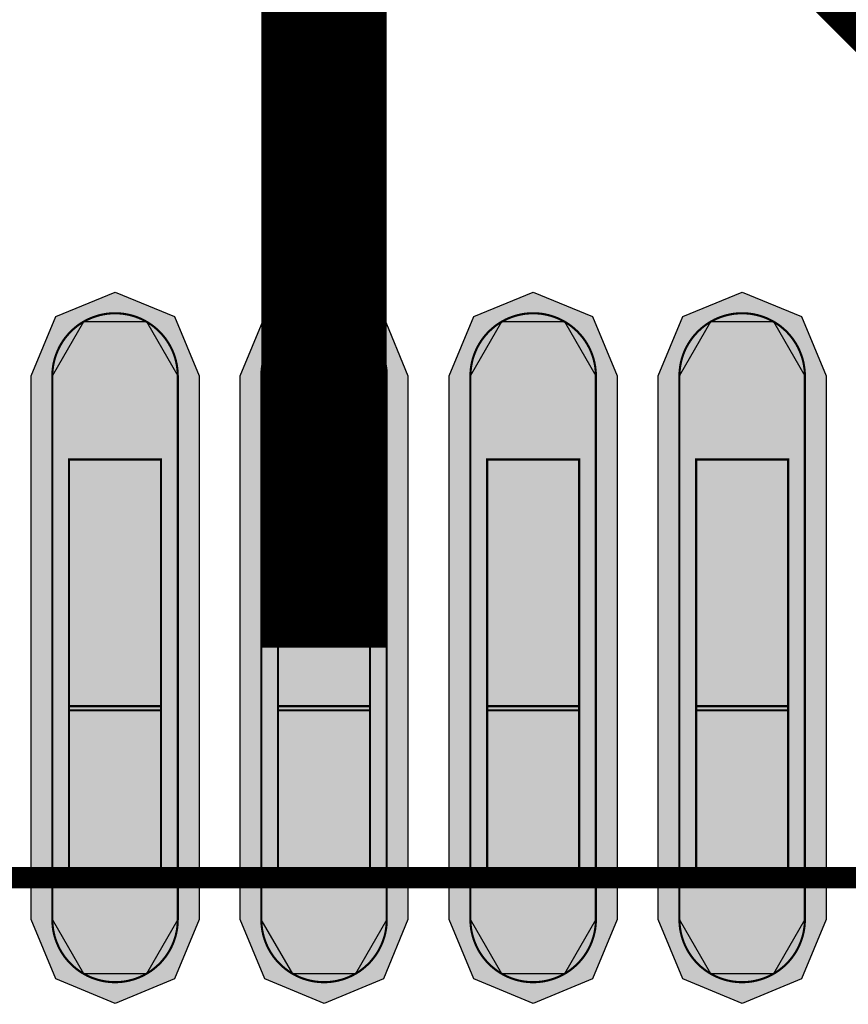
# Model space of a CAD drawing. Header units: millimetres. Extents: x -8 to 125, y -6 to 113.
# Tile 58 of 142: x 64.52 to 66.5, y 53.69 to 56.04. Entities that reach past the tile are written whole.
import ezdxf

# ---------------------------------------------------------------- set-up
doc = ezdxf.new("R2010")
doc.units = ezdxf.units.MM
for name, color, linetype, true_color in [('Component Shape Layer', 7, 'Continuous', 0x00cccc), ('Inner1', 7, 'Continuous', 0x999966), ('Pin Floating Layer', 7, 'Continuous', 0xff99ff), ('Pin Soldering Layer', 7, 'Continuous', 0xcc9999), ('Top Layer', 7, 'Continuous', 0xff0000), ('Top Paste Mask Layer', 7, 'Continuous', 0x808080), ('Top Solder Mask Layer', 7, 'Continuous', 0x800080)]:
    doc.layers.add(name, color=color, linetype=linetype, true_color=true_color)

msp = doc.modelspace()

# ---------------------------------------------------------------- hatches: boundary and pattern name
at = {"layer": 'Pin Floating Layer'}
for points in [[(64.6362, 53.9801), (64.6362, 54.4001), (64.8563, 54.4001), (64.8563, 53.9801)], [(65.1361, 53.9801), (65.1361, 54.4001), (65.3561, 54.4001), (65.3561, 53.9801)], [(65.6362, 53.9801), (65.6362, 54.4001), (65.8563, 54.4001), (65.8563, 53.9801)], [(66.1361, 53.9801), (66.1361, 54.4001), (66.3561, 54.4001), (66.3561, 53.9801)]]:
    msp.add_hatch(color=256, dxfattribs=at).paths.add_polyline_path(points)
at = {"layer": 'Pin Soldering Layer'}
for points in [[(64.6362, 54.3901), (64.6362, 54.9901), (64.8563, 54.9901), (64.8563, 54.3901)], [(65.1361, 54.3901), (65.1361, 54.9901), (65.3561, 54.9901), (65.3561, 54.3901)], [(65.6362, 54.3901), (65.6362, 54.9901), (65.8563, 54.9901), (65.8563, 54.3901)], [(66.1361, 54.3901), (66.1361, 54.9901), (66.3561, 54.9901), (66.3561, 54.3901)]]:
    msp.add_hatch(color=256, dxfattribs=at).paths.add_polyline_path(points)
at = {"layer": 'Top Layer'}
for points in [[(64.8963, 53.89), (64.8213, 53.7601), (64.6713, 53.7601), (64.5963, 53.89), (64.5963, 55.19), (64.6713, 55.3199), (64.8213, 55.3199), (64.8963, 55.19)], [(65.3961, 53.89), (65.3211, 53.7601), (65.1711, 53.7601), (65.0961, 53.89), (65.0961, 55.19), (65.1711, 55.3199), (65.3211, 55.3199), (65.3961, 55.19)], [(65.8963, 53.89), (65.8213, 53.7601), (65.6713, 53.7601), (65.5963, 53.89), (65.5963, 55.19), (65.6713, 55.3199), (65.8213, 55.3199), (65.8963, 55.19)], [(66.3961, 53.89), (66.3211, 53.7601), (66.1711, 53.7601), (66.0961, 53.89), (66.0961, 55.19), (66.1711, 55.3199), (66.3211, 55.3199), (66.3961, 55.19)]]:
    msp.add_hatch(color=256, dxfattribs=at).paths.add_polyline_path(points)
at = {"layer": 'Top Paste Mask Layer'}
for points in [[(64.7423, 55.34), (64.7343, 55.3395), (64.7263, 55.3387), (64.7185, 55.3374), (64.7106, 55.3357), (64.7029, 55.3336), (64.6954, 55.3311), (64.6879, 55.3282), (64.6806, 55.3249), (64.6736, 55.3212), (64.6667, 55.3172), (64.66, 55.3128), (64.6536, 55.308), (64.6475, 55.3029), (64.6416, 55.2975), (64.636, 55.2917), (64.6308, 55.2857), (64.6258, 55.2795), (64.6212, 55.2729), (64.617, 55.2661), (64.6131, 55.2592), (64.6097, 55.252), (64.6066, 55.2446), (64.6038, 55.2371), (64.6015, 55.2295), (64.5996, 55.2217), (64.5981, 55.2138), (64.5971, 55.2059), (64.5964, 55.198), (64.5962, 55.19), (64.5962, 53.89), (64.5964, 53.882), (64.5971, 53.874), (64.5981, 53.8661), (64.5996, 53.8583), (64.6015, 53.8505), (64.6038, 53.8429), (64.6066, 53.8354), (64.6097, 53.828), (64.6131, 53.8208), (64.617, 53.8138), (64.6212, 53.8071), (64.6258, 53.8005), (64.6308, 53.7943), (64.636, 53.7882), (64.6416, 53.7825), (64.6475, 53.7771), (64.6536, 53.772), (64.66, 53.7672), (64.6667, 53.7628), (64.6736, 53.7588), (64.6806, 53.7551), (64.6879, 53.7518), (64.6954, 53.7489), (64.7029, 53.7464), (64.7106, 53.7443), (64.7185, 53.7426), (64.7263, 53.7413), (64.7343, 53.7405), (64.7423, 53.74), (64.7502, 53.74), (64.7582, 53.7405), (64.7662, 53.7413), (64.774, 53.7426), (64.7819, 53.7443), (64.7896, 53.7464), (64.7972, 53.7489), (64.8046, 53.7518), (64.8119, 53.7551), (64.8189, 53.7588), (64.8258, 53.7628), (64.8325, 53.7672), (64.8389, 53.772), (64.845, 53.7771), (64.8509, 53.7825), (64.8565, 53.7882), (64.8617, 53.7943), (64.8667, 53.8005), (64.8713, 53.8071), (64.8755, 53.8138), (64.8794, 53.8208), (64.8829, 53.828), (64.886, 53.8354), (64.8887, 53.8429), (64.891, 53.8505), (64.8929, 53.8583), (64.8944, 53.8661), (64.8954, 53.874), (64.8961, 53.882), (64.8963, 53.89), (64.8963, 55.19), (64.8961, 55.198), (64.8954, 55.2059), (64.8944, 55.2138), (64.8929, 55.2217), (64.891, 55.2295), (64.8887, 55.2371), (64.886, 55.2446), (64.8829, 55.252), (64.8794, 55.2592), (64.8755, 55.2661), (64.8713, 55.2729), (64.8667, 55.2795), (64.8617, 55.2857), (64.8565, 55.2917), (64.8509, 55.2975), (64.845, 55.3029), (64.8389, 55.308), (64.8325, 55.3128), (64.8258, 55.3172), (64.8189, 55.3212), (64.8119, 55.3249), (64.8046, 55.3282), (64.7972, 55.3311), (64.7896, 55.3336), (64.7819, 55.3357), (64.774, 55.3374), (64.7662, 55.3387), (64.7582, 55.3395), (64.7502, 55.34)], [(65.2581, 55.3395), (65.2501, 55.34), (65.2421, 55.34), (65.2342, 55.3395), (65.2262, 55.3387), (65.2183, 55.3374), (65.2105, 55.3357), (65.2028, 55.3336), (65.1952, 55.3311), (65.1878, 55.3282), (65.1805, 55.3249), (65.1734, 55.3212), (65.1665, 55.3172), (65.1599, 55.3128), (65.1535, 55.308), (65.1473, 55.3029), (65.1415, 55.2975), (65.1359, 55.2917), (65.1306, 55.2857), (65.1257, 55.2795), (65.1211, 55.2729), (65.1169, 55.2661), (65.113, 55.2592), (65.1095, 55.252), (65.1064, 55.2446), (65.1037, 55.2371), (65.1014, 55.2295), (65.0995, 55.2217), (65.098, 55.2138), (65.097, 55.2059), (65.0963, 55.198), (65.0961, 55.19), (65.0961, 53.89), (65.0963, 53.882), (65.097, 53.874), (65.098, 53.8661), (65.0995, 53.8583), (65.1014, 53.8505), (65.1037, 53.8429), (65.1064, 53.8354), (65.1095, 53.828), (65.113, 53.8208), (65.1169, 53.8138), (65.1211, 53.8071), (65.1257, 53.8005), (65.1306, 53.7943), (65.1359, 53.7882), (65.1415, 53.7825), (65.1473, 53.7771), (65.1535, 53.772), (65.1599, 53.7672), (65.1665, 53.7628), (65.1734, 53.7588), (65.1805, 53.7551), (65.1878, 53.7518), (65.1952, 53.7489), (65.2028, 53.7464), (65.2105, 53.7443), (65.2183, 53.7426), (65.2262, 53.7413), (65.2342, 53.7405), (65.2421, 53.74), (65.2501, 53.74), (65.2581, 53.7405), (65.266, 53.7413), (65.2739, 53.7426), (65.2817, 53.7443), (65.2894, 53.7464), (65.297, 53.7489), (65.3044, 53.7518), (65.3117, 53.7551), (65.3188, 53.7588), (65.3257, 53.7628), (65.3324, 53.7672), (65.3388, 53.772), (65.3449, 53.7771), (65.3508, 53.7825), (65.3564, 53.7882), (65.3616, 53.7943), (65.3665, 53.8005), (65.3711, 53.8071), (65.3754, 53.8138), (65.3792, 53.8208), (65.3827, 53.828), (65.3858, 53.8354), (65.3885, 53.8429), (65.3909, 53.8505), (65.3928, 53.8583), (65.3942, 53.8661), (65.3953, 53.874), (65.3959, 53.882), (65.3961, 53.89), (65.3961, 55.19), (65.3959, 55.198), (65.3953, 55.2059), (65.3942, 55.2138), (65.3928, 55.2217), (65.3909, 55.2295), (65.3885, 55.2371), (65.3858, 55.2446), (65.3827, 55.252), (65.3792, 55.2592), (65.3754, 55.2661), (65.3711, 55.2729), (65.3665, 55.2795), (65.3616, 55.2857), (65.3564, 55.2917), (65.3508, 55.2975), (65.3449, 55.3029), (65.3388, 55.308), (65.3324, 55.3128), (65.3257, 55.3172), (65.3188, 55.3212), (65.3117, 55.3249), (65.3044, 55.3282), (65.297, 55.3311), (65.2894, 55.3336), (65.2817, 55.3357), (65.2739, 55.3374), (65.266, 55.3387)], [(65.7423, 55.34), (65.7343, 55.3395), (65.7263, 55.3387), (65.7185, 55.3374), (65.7106, 55.3357), (65.7029, 55.3336), (65.6954, 55.3311), (65.6879, 55.3282), (65.6806, 55.3249), (65.6736, 55.3212), (65.6667, 55.3172), (65.66, 55.3128), (65.6536, 55.308), (65.6475, 55.3029), (65.6416, 55.2975), (65.636, 55.2917), (65.6308, 55.2857), (65.6258, 55.2795), (65.6212, 55.2729), (65.617, 55.2661), (65.6131, 55.2592), (65.6097, 55.252), (65.6066, 55.2446), (65.6038, 55.2371), (65.6015, 55.2295), (65.5996, 55.2217), (65.5981, 55.2138), (65.5971, 55.2059), (65.5964, 55.198), (65.5962, 55.19), (65.5962, 53.89), (65.5964, 53.882), (65.5971, 53.874), (65.5981, 53.8661), (65.5996, 53.8583), (65.6015, 53.8505), (65.6038, 53.8429), (65.6066, 53.8354), (65.6097, 53.828), (65.6131, 53.8208), (65.617, 53.8138), (65.6212, 53.8071), (65.6258, 53.8005), (65.6308, 53.7943), (65.636, 53.7882), (65.6416, 53.7825), (65.6475, 53.7771), (65.6536, 53.772), (65.66, 53.7672), (65.6667, 53.7628), (65.6736, 53.7588), (65.6806, 53.7551), (65.6879, 53.7518), (65.6954, 53.7489), (65.7029, 53.7464), (65.7106, 53.7443), (65.7185, 53.7426), (65.7263, 53.7413), (65.7343, 53.7405), (65.7423, 53.74), (65.7502, 53.74), (65.7582, 53.7405), (65.7662, 53.7413), (65.774, 53.7426), (65.7819, 53.7443), (65.7896, 53.7464), (65.7972, 53.7489), (65.8046, 53.7518), (65.8119, 53.7551), (65.8189, 53.7588), (65.8258, 53.7628), (65.8325, 53.7672), (65.8389, 53.772), (65.845, 53.7771), (65.8509, 53.7825), (65.8565, 53.7882), (65.8617, 53.7943), (65.8667, 53.8005), (65.8713, 53.8071), (65.8755, 53.8138), (65.8794, 53.8208), (65.8829, 53.828), (65.886, 53.8354), (65.8887, 53.8429), (65.891, 53.8505), (65.8929, 53.8583), (65.8944, 53.8661), (65.8954, 53.874), (65.8961, 53.882), (65.8963, 53.89), (65.8963, 55.19), (65.8961, 55.198), (65.8954, 55.2059), (65.8944, 55.2138), (65.8929, 55.2217), (65.891, 55.2295), (65.8887, 55.2371), (65.886, 55.2446), (65.8829, 55.252), (65.8794, 55.2592), (65.8755, 55.2661), (65.8713, 55.2729), (65.8667, 55.2795), (65.8617, 55.2857), (65.8565, 55.2917), (65.8509, 55.2975), (65.845, 55.3029), (65.8389, 55.308), (65.8325, 55.3128), (65.8258, 55.3172), (65.8189, 55.3212), (65.8119, 55.3249), (65.8046, 55.3282), (65.7972, 55.3311), (65.7896, 55.3336), (65.7819, 55.3357), (65.774, 55.3374), (65.7662, 55.3387), (65.7582, 55.3395), (65.7502, 55.34)], [(66.2421, 55.34), (66.2342, 55.3395), (66.2262, 55.3387), (66.2183, 55.3374), (66.2105, 55.3357), (66.2028, 55.3336), (66.1952, 55.3311), (66.1878, 55.3282), (66.1805, 55.3249), (66.1734, 55.3212), (66.1665, 55.3172), (66.1599, 55.3128), (66.1535, 55.308), (66.1473, 55.3029), (66.1415, 55.2975), (66.1359, 55.2917), (66.1306, 55.2857), (66.1257, 55.2795), (66.1211, 55.2729), (66.1169, 55.2661), (66.113, 55.2592), (66.1095, 55.252), (66.1064, 55.2446), (66.1037, 55.2371), (66.1014, 55.2295), (66.0995, 55.2217), (66.098, 55.2138), (66.097, 55.2059), (66.0963, 55.198), (66.0961, 55.19), (66.0961, 53.89), (66.0963, 53.882), (66.097, 53.874), (66.098, 53.8661), (66.0995, 53.8583), (66.1014, 53.8505), (66.1037, 53.8429), (66.1064, 53.8354), (66.1095, 53.828), (66.113, 53.8208), (66.1169, 53.8138), (66.1211, 53.8071), (66.1257, 53.8005), (66.1306, 53.7943), (66.1359, 53.7882), (66.1415, 53.7825), (66.1473, 53.7771), (66.1535, 53.772), (66.1599, 53.7672), (66.1665, 53.7628), (66.1734, 53.7588), (66.1805, 53.7551), (66.1878, 53.7518), (66.1952, 53.7489), (66.2028, 53.7464), (66.2105, 53.7443), (66.2183, 53.7426), (66.2262, 53.7413), (66.2342, 53.7405), (66.2421, 53.74), (66.2501, 53.74), (66.2581, 53.7405), (66.266, 53.7413), (66.2739, 53.7426), (66.2817, 53.7443), (66.2894, 53.7464), (66.297, 53.7489), (66.3044, 53.7518), (66.3117, 53.7551), (66.3188, 53.7588), (66.3257, 53.7628), (66.3324, 53.7672), (66.3388, 53.772), (66.3449, 53.7771), (66.3508, 53.7825), (66.3564, 53.7882), (66.3616, 53.7943), (66.3665, 53.8005), (66.3711, 53.8071), (66.3754, 53.8138), (66.3792, 53.8208), (66.3827, 53.828), (66.3858, 53.8354), (66.3885, 53.8429), (66.3909, 53.8505), (66.3928, 53.8583), (66.3942, 53.8661), (66.3953, 53.874), (66.3959, 53.882), (66.3961, 53.89), (66.3961, 55.19), (66.3959, 55.198), (66.3953, 55.2059), (66.3942, 55.2138), (66.3928, 55.2217), (66.3909, 55.2295), (66.3885, 55.2371), (66.3858, 55.2446), (66.3827, 55.252), (66.3792, 55.2592), (66.3754, 55.2661), (66.3711, 55.2729), (66.3665, 55.2795), (66.3616, 55.2857), (66.3564, 55.2917), (66.3508, 55.2975), (66.3449, 55.3029), (66.3388, 55.308), (66.3324, 55.3128), (66.3257, 55.3172), (66.3188, 55.3212), (66.3117, 55.3249), (66.3044, 55.3282), (66.297, 55.3311), (66.2894, 55.3336), (66.2817, 55.3357), (66.2739, 55.3374), (66.266, 55.3387), (66.2581, 55.3395), (66.2501, 55.34)]]:
    msp.add_hatch(color=256, dxfattribs=at).paths.add_polyline_path(points)
at = {"layer": 'Top Solder Mask Layer'}
for points in [[(64.9471, 53.89), (64.8882, 53.748), (64.7463, 53.6892), (64.6043, 53.748), (64.5455, 53.89), (64.5455, 55.19), (64.6043, 55.332), (64.7463, 55.3908), (64.8882, 55.332), (64.9471, 55.19)], [(65.4469, 53.89), (65.3881, 53.748), (65.2461, 53.6892), (65.1041, 53.748), (65.0453, 53.89), (65.0453, 55.19), (65.1041, 55.332), (65.2461, 55.3908), (65.3881, 55.332), (65.4469, 55.19)], [(65.9471, 53.89), (65.8882, 53.748), (65.7463, 53.6892), (65.6043, 53.748), (65.5455, 53.89), (65.5455, 55.19), (65.6043, 55.332), (65.7463, 55.3908), (65.8882, 55.332), (65.9471, 55.19)], [(66.4469, 53.89), (66.3881, 53.748), (66.2461, 53.6892), (66.1041, 53.748), (66.0453, 53.89), (66.0453, 55.19), (66.1041, 55.332), (66.2461, 55.3908), (66.3881, 55.332), (66.4469, 55.19)]]:
    msp.add_hatch(color=256, dxfattribs=at).paths.add_polyline_path(points)

# ---------------------------------------------------------------- linework, layer by layer
at = {"layer": 'Component Shape Layer', "const_width": 0.0508}
msp.add_lwpolyline([(56.2461, 53.9901), (70.2462, 53.9901), (70.2462, 39.9901), (56.2461, 39.9901)], close=True, dxfattribs=at)
msp.add_lwpolyline([(56.2461, 53.9901), (70.2462, 53.9901), (70.2462, 39.9901), (56.2461, 39.9901)], close=True, dxfattribs=at)
at = {"layer": 'Inner1', "const_width": 1}
msp.add_lwpolyline([(76.4542, 46.7361), (55.8801, 67.3101)], dxfattribs=at)
at = {"layer": 'Pin Floating Layer', "const_width": 0.00508}
for points in [[(64.6362, 53.9801), (64.6362, 54.4001), (64.8563, 54.4001), (64.8563, 53.9801)], [(64.6362, 53.9801), (64.6362, 54.4001), (64.8563, 54.4001), (64.8563, 53.9801)], [(65.1361, 53.9801), (65.1361, 54.4001), (65.3561, 54.4001), (65.3561, 53.9801)], [(65.1361, 53.9801), (65.1361, 54.4001), (65.3561, 54.4001), (65.3561, 53.9801)], [(65.6362, 53.9801), (65.6362, 54.4001), (65.8563, 54.4001), (65.8563, 53.9801)], [(65.6362, 53.9801), (65.6362, 54.4001), (65.8563, 54.4001), (65.8563, 53.9801)], [(66.1361, 53.9801), (66.1361, 54.4001), (66.3561, 54.4001), (66.3561, 53.9801)], [(66.1361, 53.9801), (66.1361, 54.4001), (66.3561, 54.4001), (66.3561, 53.9801)]]:
    msp.add_lwpolyline(points, close=True, dxfattribs=at)
at = {"layer": 'Pin Soldering Layer', "const_width": 0.00508}
for points in [[(64.6362, 54.3901), (64.6362, 54.9901), (64.8563, 54.9901), (64.8563, 54.3901)], [(64.6362, 54.3901), (64.6362, 54.9901), (64.8563, 54.9901), (64.8563, 54.3901)], [(65.1361, 54.3901), (65.1361, 54.9901), (65.3561, 54.9901), (65.3561, 54.3901)], [(65.1361, 54.3901), (65.1361, 54.9901), (65.3561, 54.9901), (65.3561, 54.3901)], [(65.6362, 54.3901), (65.6362, 54.9901), (65.8563, 54.9901), (65.8563, 54.3901)], [(65.6362, 54.3901), (65.6362, 54.9901), (65.8563, 54.9901), (65.8563, 54.3901)], [(66.1361, 54.3901), (66.1361, 54.9901), (66.3561, 54.9901), (66.3561, 54.3901)], [(66.1361, 54.3901), (66.1361, 54.9901), (66.3561, 54.9901), (66.3561, 54.3901)]]:
    msp.add_lwpolyline(points, close=True, dxfattribs=at)
at = {"layer": 'Top Layer', "const_width": 0.3}
msp.add_lwpolyline([(65.2461, 54.54), (65.2461, 72.6121)], dxfattribs=at)
at = {"layer": 'Top Layer'}
for points in [[(64.8963, 53.89), (64.8213, 53.7601), (64.6713, 53.7601), (64.5963, 53.89), (64.5963, 55.19), (64.6713, 55.3199), (64.8213, 55.3199), (64.8963, 55.19)], [(65.3961, 53.89), (65.3211, 53.7601), (65.1711, 53.7601), (65.0961, 53.89), (65.0961, 55.19), (65.1711, 55.3199), (65.3211, 55.3199), (65.3961, 55.19)], [(65.8963, 53.89), (65.8213, 53.7601), (65.6713, 53.7601), (65.5963, 53.89), (65.5963, 55.19), (65.6713, 55.3199), (65.8213, 55.3199), (65.8963, 55.19)], [(66.3961, 53.89), (66.3211, 53.7601), (66.1711, 53.7601), (66.0961, 53.89), (66.0961, 55.19), (66.1711, 55.3199), (66.3211, 55.3199), (66.3961, 55.19)]]:
    msp.add_lwpolyline(points, close=True, dxfattribs=at)
at = {"layer": 'Top Paste Mask Layer', "const_width": 0.00508}
for points in [[(64.7423, 55.34), (64.7343, 55.3395), (64.7263, 55.3387), (64.7185, 55.3374), (64.7106, 55.3357), (64.7029, 55.3336), (64.6954, 55.3311), (64.6879, 55.3282), (64.6806, 55.3249), (64.6736, 55.3212), (64.6667, 55.3172), (64.66, 55.3128), (64.6536, 55.308), (64.6475, 55.3029), (64.6416, 55.2975), (64.636, 55.2917), (64.6308, 55.2857), (64.6258, 55.2795), (64.6212, 55.2729), (64.617, 55.2661), (64.6131, 55.2592), (64.6097, 55.252), (64.6066, 55.2446), (64.6038, 55.2371), (64.6015, 55.2295), (64.5996, 55.2217), (64.5981, 55.2138), (64.5971, 55.2059), (64.5964, 55.198), (64.5962, 55.19), (64.5962, 53.89), (64.5964, 53.882), (64.5971, 53.874), (64.5981, 53.8661), (64.5996, 53.8583), (64.6015, 53.8505), (64.6038, 53.8429), (64.6066, 53.8354), (64.6097, 53.828), (64.6131, 53.8208), (64.617, 53.8138), (64.6212, 53.8071), (64.6258, 53.8005), (64.6308, 53.7943), (64.636, 53.7882), (64.6416, 53.7825), (64.6475, 53.7771), (64.6536, 53.772), (64.66, 53.7672), (64.6667, 53.7628), (64.6736, 53.7588), (64.6806, 53.7551), (64.6879, 53.7518), (64.6954, 53.7489), (64.7029, 53.7464), (64.7106, 53.7443), (64.7185, 53.7426), (64.7263, 53.7413), (64.7343, 53.7405), (64.7423, 53.74), (64.7502, 53.74), (64.7582, 53.7405), (64.7662, 53.7413), (64.774, 53.7426), (64.7819, 53.7443), (64.7896, 53.7464), (64.7972, 53.7489), (64.8046, 53.7518), (64.8119, 53.7551), (64.8189, 53.7588), (64.8258, 53.7628), (64.8325, 53.7672), (64.8389, 53.772), (64.845, 53.7771), (64.8509, 53.7825), (64.8565, 53.7882), (64.8617, 53.7943), (64.8667, 53.8005), (64.8713, 53.8071), (64.8755, 53.8138), (64.8794, 53.8208), (64.8829, 53.828), (64.886, 53.8354), (64.8887, 53.8429), (64.891, 53.8505), (64.8929, 53.8583), (64.8944, 53.8661), (64.8954, 53.874), (64.8961, 53.882), (64.8963, 53.89), (64.8963, 55.19), (64.8961, 55.198), (64.8954, 55.2059), (64.8944, 55.2138), (64.8929, 55.2217), (64.891, 55.2295), (64.8887, 55.2371), (64.886, 55.2446), (64.8829, 55.252), (64.8794, 55.2592), (64.8755, 55.2661), (64.8713, 55.2729), (64.8667, 55.2795), (64.8617, 55.2857), (64.8565, 55.2917), (64.8509, 55.2975), (64.845, 55.3029), (64.8389, 55.308), (64.8325, 55.3128), (64.8258, 55.3172), (64.8189, 55.3212), (64.8119, 55.3249), (64.8046, 55.3282), (64.7972, 55.3311), (64.7896, 55.3336), (64.7819, 55.3357), (64.774, 55.3374), (64.7662, 55.3387), (64.7582, 55.3395), (64.7502, 55.34)], [(64.7423, 55.34), (64.7343, 55.3395), (64.7263, 55.3387), (64.7185, 55.3374), (64.7106, 55.3357), (64.7029, 55.3336), (64.6954, 55.3311), (64.6879, 55.3282), (64.6806, 55.3249), (64.6736, 55.3212), (64.6667, 55.3172), (64.66, 55.3128), (64.6536, 55.308), (64.6475, 55.3029), (64.6416, 55.2975), (64.636, 55.2917), (64.6308, 55.2857), (64.6258, 55.2795), (64.6212, 55.2729), (64.617, 55.2661), (64.6131, 55.2592), (64.6097, 55.252), (64.6066, 55.2446), (64.6038, 55.2371), (64.6015, 55.2295), (64.5996, 55.2217), (64.5981, 55.2138), (64.5971, 55.2059), (64.5964, 55.198), (64.5962, 55.19), (64.5962, 53.89), (64.5964, 53.882), (64.5971, 53.874), (64.5981, 53.8661), (64.5996, 53.8583), (64.6015, 53.8505), (64.6038, 53.8429), (64.6066, 53.8354), (64.6097, 53.828), (64.6131, 53.8208), (64.617, 53.8138), (64.6212, 53.8071), (64.6258, 53.8005), (64.6308, 53.7943), (64.636, 53.7882), (64.6416, 53.7825), (64.6475, 53.7771), (64.6536, 53.772), (64.66, 53.7672), (64.6667, 53.7628), (64.6736, 53.7588), (64.6806, 53.7551), (64.6879, 53.7518), (64.6954, 53.7489), (64.7029, 53.7464), (64.7106, 53.7443), (64.7185, 53.7426), (64.7263, 53.7413), (64.7343, 53.7405), (64.7423, 53.74), (64.7502, 53.74), (64.7582, 53.7405), (64.7662, 53.7413), (64.774, 53.7426), (64.7819, 53.7443), (64.7896, 53.7464), (64.7972, 53.7489), (64.8046, 53.7518), (64.8119, 53.7551), (64.8189, 53.7588), (64.8258, 53.7628), (64.8325, 53.7672), (64.8389, 53.772), (64.845, 53.7771), (64.8509, 53.7825), (64.8565, 53.7882), (64.8617, 53.7943), (64.8667, 53.8005), (64.8713, 53.8071), (64.8755, 53.8138), (64.8794, 53.8208), (64.8829, 53.828), (64.886, 53.8354), (64.8887, 53.8429), (64.891, 53.8505), (64.8929, 53.8583), (64.8944, 53.8661), (64.8954, 53.874), (64.8961, 53.882), (64.8963, 53.89), (64.8963, 55.19), (64.8961, 55.198), (64.8954, 55.2059), (64.8944, 55.2138), (64.8929, 55.2217), (64.891, 55.2295), (64.8887, 55.2371), (64.886, 55.2446), (64.8829, 55.252), (64.8794, 55.2592), (64.8755, 55.2661), (64.8713, 55.2729), (64.8667, 55.2795), (64.8617, 55.2857), (64.8565, 55.2917), (64.8509, 55.2975), (64.845, 55.3029), (64.8389, 55.308), (64.8325, 55.3128), (64.8258, 55.3172), (64.8189, 55.3212), (64.8119, 55.3249), (64.8046, 55.3282), (64.7972, 55.3311), (64.7896, 55.3336), (64.7819, 55.3357), (64.774, 55.3374), (64.7662, 55.3387), (64.7582, 55.3395), (64.7502, 55.34)], [(65.2581, 55.3395), (65.2501, 55.34), (65.2421, 55.34), (65.2342, 55.3395), (65.2262, 55.3387), (65.2183, 55.3374), (65.2105, 55.3357), (65.2028, 55.3336), (65.1952, 55.3311), (65.1878, 55.3282), (65.1805, 55.3249), (65.1734, 55.3212), (65.1665, 55.3172), (65.1599, 55.3128), (65.1535, 55.308), (65.1473, 55.3029), (65.1415, 55.2975), (65.1359, 55.2917), (65.1306, 55.2857), (65.1257, 55.2795), (65.1211, 55.2729), (65.1169, 55.2661), (65.113, 55.2592), (65.1095, 55.252), (65.1064, 55.2446), (65.1037, 55.2371), (65.1014, 55.2295), (65.0995, 55.2217), (65.098, 55.2138), (65.097, 55.2059), (65.0963, 55.198), (65.0961, 55.19), (65.0961, 53.89), (65.0963, 53.882), (65.097, 53.874), (65.098, 53.8661), (65.0995, 53.8583), (65.1014, 53.8505), (65.1037, 53.8429), (65.1064, 53.8354), (65.1095, 53.828), (65.113, 53.8208), (65.1169, 53.8138), (65.1211, 53.8071), (65.1257, 53.8005), (65.1306, 53.7943), (65.1359, 53.7882), (65.1415, 53.7825), (65.1473, 53.7771), (65.1535, 53.772), (65.1599, 53.7672), (65.1665, 53.7628), (65.1734, 53.7588), (65.1805, 53.7551), (65.1878, 53.7518), (65.1952, 53.7489), (65.2028, 53.7464), (65.2105, 53.7443), (65.2183, 53.7426), (65.2262, 53.7413), (65.2342, 53.7405), (65.2421, 53.74), (65.2501, 53.74), (65.2581, 53.7405), (65.266, 53.7413), (65.2739, 53.7426), (65.2817, 53.7443), (65.2894, 53.7464), (65.297, 53.7489), (65.3044, 53.7518), (65.3117, 53.7551), (65.3188, 53.7588), (65.3257, 53.7628), (65.3324, 53.7672), (65.3388, 53.772), (65.3449, 53.7771), (65.3508, 53.7825), (65.3564, 53.7882), (65.3616, 53.7943), (65.3665, 53.8005), (65.3711, 53.8071), (65.3754, 53.8138), (65.3792, 53.8208), (65.3827, 53.828), (65.3858, 53.8354), (65.3885, 53.8429), (65.3909, 53.8505), (65.3928, 53.8583), (65.3942, 53.8661), (65.3953, 53.874), (65.3959, 53.882), (65.3961, 53.89), (65.3961, 55.19), (65.3959, 55.198), (65.3953, 55.2059), (65.3942, 55.2138), (65.3928, 55.2217), (65.3909, 55.2295), (65.3885, 55.2371), (65.3858, 55.2446), (65.3827, 55.252), (65.3792, 55.2592), (65.3754, 55.2661), (65.3711, 55.2729), (65.3665, 55.2795), (65.3616, 55.2857), (65.3564, 55.2917), (65.3508, 55.2975), (65.3449, 55.3029), (65.3388, 55.308), (65.3324, 55.3128), (65.3257, 55.3172), (65.3188, 55.3212), (65.3117, 55.3249), (65.3044, 55.3282), (65.297, 55.3311), (65.2894, 55.3336), (65.2817, 55.3357), (65.2739, 55.3374), (65.266, 55.3387)], [(65.2581, 55.3395), (65.2501, 55.34), (65.2421, 55.34), (65.2342, 55.3395), (65.2262, 55.3387), (65.2183, 55.3374), (65.2105, 55.3357), (65.2028, 55.3336), (65.1952, 55.3311), (65.1878, 55.3282), (65.1805, 55.3249), (65.1734, 55.3212), (65.1665, 55.3172), (65.1599, 55.3128), (65.1535, 55.308), (65.1473, 55.3029), (65.1415, 55.2975), (65.1359, 55.2917), (65.1306, 55.2857), (65.1257, 55.2795), (65.1211, 55.2729), (65.1169, 55.2661), (65.113, 55.2592), (65.1095, 55.252), (65.1064, 55.2446), (65.1037, 55.2371), (65.1014, 55.2295), (65.0995, 55.2217), (65.098, 55.2138), (65.097, 55.2059), (65.0963, 55.198), (65.0961, 55.19), (65.0961, 53.89), (65.0963, 53.882), (65.097, 53.874), (65.098, 53.8661), (65.0995, 53.8583), (65.1014, 53.8505), (65.1037, 53.8429), (65.1064, 53.8354), (65.1095, 53.828), (65.113, 53.8208), (65.1169, 53.8138), (65.1211, 53.8071), (65.1257, 53.8005), (65.1306, 53.7943), (65.1359, 53.7882), (65.1415, 53.7825), (65.1473, 53.7771), (65.1535, 53.772), (65.1599, 53.7672), (65.1665, 53.7628), (65.1734, 53.7588), (65.1805, 53.7551), (65.1878, 53.7518), (65.1952, 53.7489), (65.2028, 53.7464), (65.2105, 53.7443), (65.2183, 53.7426), (65.2262, 53.7413), (65.2342, 53.7405), (65.2421, 53.74), (65.2501, 53.74), (65.2581, 53.7405), (65.266, 53.7413), (65.2739, 53.7426), (65.2817, 53.7443), (65.2894, 53.7464), (65.297, 53.7489), (65.3044, 53.7518), (65.3117, 53.7551), (65.3188, 53.7588), (65.3257, 53.7628), (65.3324, 53.7672), (65.3388, 53.772), (65.3449, 53.7771), (65.3508, 53.7825), (65.3564, 53.7882), (65.3616, 53.7943), (65.3665, 53.8005), (65.3711, 53.8071), (65.3754, 53.8138), (65.3792, 53.8208), (65.3827, 53.828), (65.3858, 53.8354), (65.3885, 53.8429), (65.3909, 53.8505), (65.3928, 53.8583), (65.3942, 53.8661), (65.3953, 53.874), (65.3959, 53.882), (65.3961, 53.89), (65.3961, 55.19), (65.3959, 55.198), (65.3953, 55.2059), (65.3942, 55.2138), (65.3928, 55.2217), (65.3909, 55.2295), (65.3885, 55.2371), (65.3858, 55.2446), (65.3827, 55.252), (65.3792, 55.2592), (65.3754, 55.2661), (65.3711, 55.2729), (65.3665, 55.2795), (65.3616, 55.2857), (65.3564, 55.2917), (65.3508, 55.2975), (65.3449, 55.3029), (65.3388, 55.308), (65.3324, 55.3128), (65.3257, 55.3172), (65.3188, 55.3212), (65.3117, 55.3249), (65.3044, 55.3282), (65.297, 55.3311), (65.2894, 55.3336), (65.2817, 55.3357), (65.2739, 55.3374), (65.266, 55.3387)], [(65.7423, 55.34), (65.7343, 55.3395), (65.7263, 55.3387), (65.7185, 55.3374), (65.7106, 55.3357), (65.7029, 55.3336), (65.6954, 55.3311), (65.6879, 55.3282), (65.6806, 55.3249), (65.6736, 55.3212), (65.6667, 55.3172), (65.66, 55.3128), (65.6536, 55.308), (65.6475, 55.3029), (65.6416, 55.2975), (65.636, 55.2917), (65.6308, 55.2857), (65.6258, 55.2795), (65.6212, 55.2729), (65.617, 55.2661), (65.6131, 55.2592), (65.6097, 55.252), (65.6066, 55.2446), (65.6038, 55.2371), (65.6015, 55.2295), (65.5996, 55.2217), (65.5981, 55.2138), (65.5971, 55.2059), (65.5964, 55.198), (65.5962, 55.19), (65.5962, 53.89), (65.5964, 53.882), (65.5971, 53.874), (65.5981, 53.8661), (65.5996, 53.8583), (65.6015, 53.8505), (65.6038, 53.8429), (65.6066, 53.8354), (65.6097, 53.828), (65.6131, 53.8208), (65.617, 53.8138), (65.6212, 53.8071), (65.6258, 53.8005), (65.6308, 53.7943), (65.636, 53.7882), (65.6416, 53.7825), (65.6475, 53.7771), (65.6536, 53.772), (65.66, 53.7672), (65.6667, 53.7628), (65.6736, 53.7588), (65.6806, 53.7551), (65.6879, 53.7518), (65.6954, 53.7489), (65.7029, 53.7464), (65.7106, 53.7443), (65.7185, 53.7426), (65.7263, 53.7413), (65.7343, 53.7405), (65.7423, 53.74), (65.7502, 53.74), (65.7582, 53.7405), (65.7662, 53.7413), (65.774, 53.7426), (65.7819, 53.7443), (65.7896, 53.7464), (65.7972, 53.7489), (65.8046, 53.7518), (65.8119, 53.7551), (65.8189, 53.7588), (65.8258, 53.7628), (65.8325, 53.7672), (65.8389, 53.772), (65.845, 53.7771), (65.8509, 53.7825), (65.8565, 53.7882), (65.8617, 53.7943), (65.8667, 53.8005), (65.8713, 53.8071), (65.8755, 53.8138), (65.8794, 53.8208), (65.8829, 53.828), (65.886, 53.8354), (65.8887, 53.8429), (65.891, 53.8505), (65.8929, 53.8583), (65.8944, 53.8661), (65.8954, 53.874), (65.8961, 53.882), (65.8963, 53.89), (65.8963, 55.19), (65.8961, 55.198), (65.8954, 55.2059), (65.8944, 55.2138), (65.8929, 55.2217), (65.891, 55.2295), (65.8887, 55.2371), (65.886, 55.2446), (65.8829, 55.252), (65.8794, 55.2592), (65.8755, 55.2661), (65.8713, 55.2729), (65.8667, 55.2795), (65.8617, 55.2857), (65.8565, 55.2917), (65.8509, 55.2975), (65.845, 55.3029), (65.8389, 55.308), (65.8325, 55.3128), (65.8258, 55.3172), (65.8189, 55.3212), (65.8119, 55.3249), (65.8046, 55.3282), (65.7972, 55.3311), (65.7896, 55.3336), (65.7819, 55.3357), (65.774, 55.3374), (65.7662, 55.3387), (65.7582, 55.3395), (65.7502, 55.34)], [(65.7423, 55.34), (65.7343, 55.3395), (65.7263, 55.3387), (65.7185, 55.3374), (65.7106, 55.3357), (65.7029, 55.3336), (65.6954, 55.3311), (65.6879, 55.3282), (65.6806, 55.3249), (65.6736, 55.3212), (65.6667, 55.3172), (65.66, 55.3128), (65.6536, 55.308), (65.6475, 55.3029), (65.6416, 55.2975), (65.636, 55.2917), (65.6308, 55.2857), (65.6258, 55.2795), (65.6212, 55.2729), (65.617, 55.2661), (65.6131, 55.2592), (65.6097, 55.252), (65.6066, 55.2446), (65.6038, 55.2371), (65.6015, 55.2295), (65.5996, 55.2217), (65.5981, 55.2138), (65.5971, 55.2059), (65.5964, 55.198), (65.5962, 55.19), (65.5962, 53.89), (65.5964, 53.882), (65.5971, 53.874), (65.5981, 53.8661), (65.5996, 53.8583), (65.6015, 53.8505), (65.6038, 53.8429), (65.6066, 53.8354), (65.6097, 53.828), (65.6131, 53.8208), (65.617, 53.8138), (65.6212, 53.8071), (65.6258, 53.8005), (65.6308, 53.7943), (65.636, 53.7882), (65.6416, 53.7825), (65.6475, 53.7771), (65.6536, 53.772), (65.66, 53.7672), (65.6667, 53.7628), (65.6736, 53.7588), (65.6806, 53.7551), (65.6879, 53.7518), (65.6954, 53.7489), (65.7029, 53.7464), (65.7106, 53.7443), (65.7185, 53.7426), (65.7263, 53.7413), (65.7343, 53.7405), (65.7423, 53.74), (65.7502, 53.74), (65.7582, 53.7405), (65.7662, 53.7413), (65.774, 53.7426), (65.7819, 53.7443), (65.7896, 53.7464), (65.7972, 53.7489), (65.8046, 53.7518), (65.8119, 53.7551), (65.8189, 53.7588), (65.8258, 53.7628), (65.8325, 53.7672), (65.8389, 53.772), (65.845, 53.7771), (65.8509, 53.7825), (65.8565, 53.7882), (65.8617, 53.7943), (65.8667, 53.8005), (65.8713, 53.8071), (65.8755, 53.8138), (65.8794, 53.8208), (65.8829, 53.828), (65.886, 53.8354), (65.8887, 53.8429), (65.891, 53.8505), (65.8929, 53.8583), (65.8944, 53.8661), (65.8954, 53.874), (65.8961, 53.882), (65.8963, 53.89), (65.8963, 55.19), (65.8961, 55.198), (65.8954, 55.2059), (65.8944, 55.2138), (65.8929, 55.2217), (65.891, 55.2295), (65.8887, 55.2371), (65.886, 55.2446), (65.8829, 55.252), (65.8794, 55.2592), (65.8755, 55.2661), (65.8713, 55.2729), (65.8667, 55.2795), (65.8617, 55.2857), (65.8565, 55.2917), (65.8509, 55.2975), (65.845, 55.3029), (65.8389, 55.308), (65.8325, 55.3128), (65.8258, 55.3172), (65.8189, 55.3212), (65.8119, 55.3249), (65.8046, 55.3282), (65.7972, 55.3311), (65.7896, 55.3336), (65.7819, 55.3357), (65.774, 55.3374), (65.7662, 55.3387), (65.7582, 55.3395), (65.7502, 55.34)], [(66.2421, 55.34), (66.2342, 55.3395), (66.2262, 55.3387), (66.2183, 55.3374), (66.2105, 55.3357), (66.2028, 55.3336), (66.1952, 55.3311), (66.1878, 55.3282), (66.1805, 55.3249), (66.1734, 55.3212), (66.1665, 55.3172), (66.1599, 55.3128), (66.1535, 55.308), (66.1473, 55.3029), (66.1415, 55.2975), (66.1359, 55.2917), (66.1306, 55.2857), (66.1257, 55.2795), (66.1211, 55.2729), (66.1169, 55.2661), (66.113, 55.2592), (66.1095, 55.252), (66.1064, 55.2446), (66.1037, 55.2371), (66.1014, 55.2295), (66.0995, 55.2217), (66.098, 55.2138), (66.097, 55.2059), (66.0963, 55.198), (66.0961, 55.19), (66.0961, 53.89), (66.0963, 53.882), (66.097, 53.874), (66.098, 53.8661), (66.0995, 53.8583), (66.1014, 53.8505), (66.1037, 53.8429), (66.1064, 53.8354), (66.1095, 53.828), (66.113, 53.8208), (66.1169, 53.8138), (66.1211, 53.8071), (66.1257, 53.8005), (66.1306, 53.7943), (66.1359, 53.7882), (66.1415, 53.7825), (66.1473, 53.7771), (66.1535, 53.772), (66.1599, 53.7672), (66.1665, 53.7628), (66.1734, 53.7588), (66.1805, 53.7551), (66.1878, 53.7518), (66.1952, 53.7489), (66.2028, 53.7464), (66.2105, 53.7443), (66.2183, 53.7426), (66.2262, 53.7413), (66.2342, 53.7405), (66.2421, 53.74), (66.2501, 53.74), (66.2581, 53.7405), (66.266, 53.7413), (66.2739, 53.7426), (66.2817, 53.7443), (66.2894, 53.7464), (66.297, 53.7489), (66.3044, 53.7518), (66.3117, 53.7551), (66.3188, 53.7588), (66.3257, 53.7628), (66.3324, 53.7672), (66.3388, 53.772), (66.3449, 53.7771), (66.3508, 53.7825), (66.3564, 53.7882), (66.3616, 53.7943), (66.3665, 53.8005), (66.3711, 53.8071), (66.3754, 53.8138), (66.3792, 53.8208), (66.3827, 53.828), (66.3858, 53.8354), (66.3885, 53.8429), (66.3909, 53.8505), (66.3928, 53.8583), (66.3942, 53.8661), (66.3953, 53.874), (66.3959, 53.882), (66.3961, 53.89), (66.3961, 55.19), (66.3959, 55.198), (66.3953, 55.2059), (66.3942, 55.2138), (66.3928, 55.2217), (66.3909, 55.2295), (66.3885, 55.2371), (66.3858, 55.2446), (66.3827, 55.252), (66.3792, 55.2592), (66.3754, 55.2661), (66.3711, 55.2729), (66.3665, 55.2795), (66.3616, 55.2857), (66.3564, 55.2917), (66.3508, 55.2975), (66.3449, 55.3029), (66.3388, 55.308), (66.3324, 55.3128), (66.3257, 55.3172), (66.3188, 55.3212), (66.3117, 55.3249), (66.3044, 55.3282), (66.297, 55.3311), (66.2894, 55.3336), (66.2817, 55.3357), (66.2739, 55.3374), (66.266, 55.3387), (66.2581, 55.3395), (66.2501, 55.34)], [(66.2421, 55.34), (66.2342, 55.3395), (66.2262, 55.3387), (66.2183, 55.3374), (66.2105, 55.3357), (66.2028, 55.3336), (66.1952, 55.3311), (66.1878, 55.3282), (66.1805, 55.3249), (66.1734, 55.3212), (66.1665, 55.3172), (66.1599, 55.3128), (66.1535, 55.308), (66.1473, 55.3029), (66.1415, 55.2975), (66.1359, 55.2917), (66.1306, 55.2857), (66.1257, 55.2795), (66.1211, 55.2729), (66.1169, 55.2661), (66.113, 55.2592), (66.1095, 55.252), (66.1064, 55.2446), (66.1037, 55.2371), (66.1014, 55.2295), (66.0995, 55.2217), (66.098, 55.2138), (66.097, 55.2059), (66.0963, 55.198), (66.0961, 55.19), (66.0961, 53.89), (66.0963, 53.882), (66.097, 53.874), (66.098, 53.8661), (66.0995, 53.8583), (66.1014, 53.8505), (66.1037, 53.8429), (66.1064, 53.8354), (66.1095, 53.828), (66.113, 53.8208), (66.1169, 53.8138), (66.1211, 53.8071), (66.1257, 53.8005), (66.1306, 53.7943), (66.1359, 53.7882), (66.1415, 53.7825), (66.1473, 53.7771), (66.1535, 53.772), (66.1599, 53.7672), (66.1665, 53.7628), (66.1734, 53.7588), (66.1805, 53.7551), (66.1878, 53.7518), (66.1952, 53.7489), (66.2028, 53.7464), (66.2105, 53.7443), (66.2183, 53.7426), (66.2262, 53.7413), (66.2342, 53.7405), (66.2421, 53.74), (66.2501, 53.74), (66.2581, 53.7405), (66.266, 53.7413), (66.2739, 53.7426), (66.2817, 53.7443), (66.2894, 53.7464), (66.297, 53.7489), (66.3044, 53.7518), (66.3117, 53.7551), (66.3188, 53.7588), (66.3257, 53.7628), (66.3324, 53.7672), (66.3388, 53.772), (66.3449, 53.7771), (66.3508, 53.7825), (66.3564, 53.7882), (66.3616, 53.7943), (66.3665, 53.8005), (66.3711, 53.8071), (66.3754, 53.8138), (66.3792, 53.8208), (66.3827, 53.828), (66.3858, 53.8354), (66.3885, 53.8429), (66.3909, 53.8505), (66.3928, 53.8583), (66.3942, 53.8661), (66.3953, 53.874), (66.3959, 53.882), (66.3961, 53.89), (66.3961, 55.19), (66.3959, 55.198), (66.3953, 55.2059), (66.3942, 55.2138), (66.3928, 55.2217), (66.3909, 55.2295), (66.3885, 55.2371), (66.3858, 55.2446), (66.3827, 55.252), (66.3792, 55.2592), (66.3754, 55.2661), (66.3711, 55.2729), (66.3665, 55.2795), (66.3616, 55.2857), (66.3564, 55.2917), (66.3508, 55.2975), (66.3449, 55.3029), (66.3388, 55.308), (66.3324, 55.3128), (66.3257, 55.3172), (66.3188, 55.3212), (66.3117, 55.3249), (66.3044, 55.3282), (66.297, 55.3311), (66.2894, 55.3336), (66.2817, 55.3357), (66.2739, 55.3374), (66.266, 55.3387), (66.2581, 55.3395), (66.2501, 55.34)]]:
    msp.add_lwpolyline(points, close=True, dxfattribs=at)
at = {"layer": 'Top Solder Mask Layer'}
for points in [[(64.9471, 53.89), (64.8882, 53.748), (64.7463, 53.6892), (64.6043, 53.748), (64.5455, 53.89), (64.5455, 55.19), (64.6043, 55.332), (64.7463, 55.3908), (64.8882, 55.332), (64.9471, 55.19)], [(65.4469, 53.89), (65.3881, 53.748), (65.2461, 53.6892), (65.1041, 53.748), (65.0453, 53.89), (65.0453, 55.19), (65.1041, 55.332), (65.2461, 55.3908), (65.3881, 55.332), (65.4469, 55.19)], [(65.9471, 53.89), (65.8882, 53.748), (65.7463, 53.6892), (65.6043, 53.748), (65.5455, 53.89), (65.5455, 55.19), (65.6043, 55.332), (65.7463, 55.3908), (65.8882, 55.332), (65.9471, 55.19)], [(66.4469, 53.89), (66.3881, 53.748), (66.2461, 53.6892), (66.1041, 53.748), (66.0453, 53.89), (66.0453, 55.19), (66.1041, 55.332), (66.2461, 55.3908), (66.3881, 55.332), (66.4469, 55.19)]]:
    msp.add_lwpolyline(points, close=True, dxfattribs=at)

doc.saveas('drawing.dxf')
